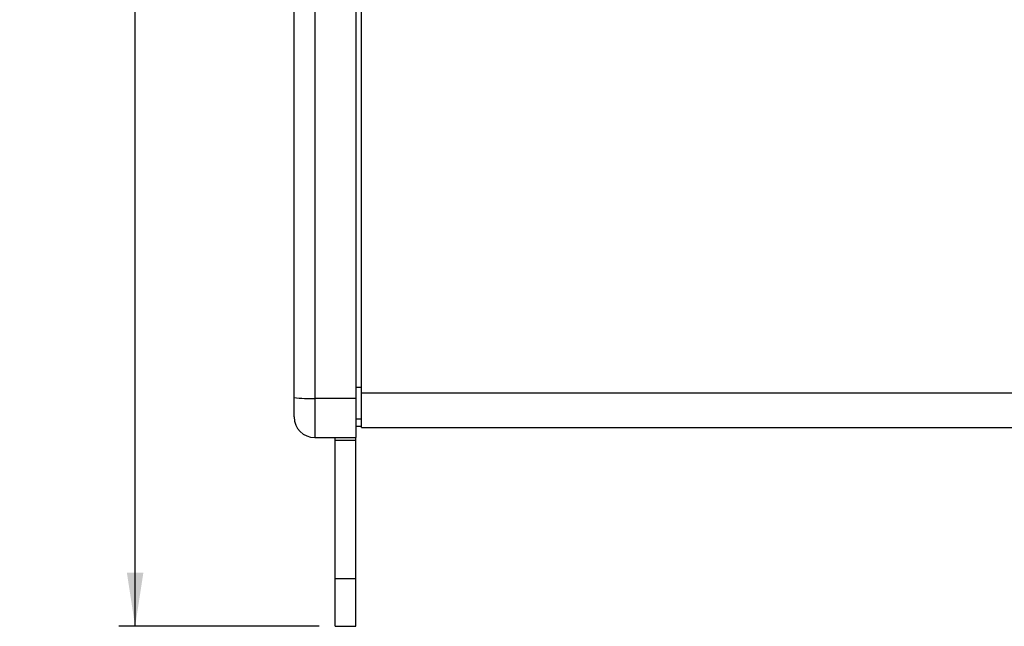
# Model space of a CAD drawing. Header units: millimetres. Extents: x 0 to 594, y 0 to 420.
# Tile 3 of 15: x 35 to 95, y 115 to 152. Entities that reach past the tile are written whole.
import ezdxf

# ---------------------------------------------------------------- set-up
doc = ezdxf.new("R2010")
doc.units = ezdxf.units.MM
doc.layers.add('OUTLINE', color=7, linetype='Continuous')
doc.styles.add('SLDTEXTSTYLE0', font='TXT', dxfattribs={"width": 0.75})
doc.dimstyles.new('SLDDIMSTYLE0', dxfattribs={"dimtxt": 3.5, "dimasz": 3.302, "dimexe": 0, "dimexo": 0.0625, "dimgap": 0.875, "dimtad": 0, "dimtih": 1, "dimtoh": 1, "dimlfac": 5, "dimrnd": 1e-09, "dimzin": 12, "dimdsep": 46, "dimtxsty": 'SLDTEXTSTYLE0', "dimsah": 1, "dimcen": 0.09, "dimadec": 0, "dimazin": 3, "dimtfac": 1, "dimtofl": 0, "dimtmove": 0, "dimatfit": 3, "dimfxl": 1, "dimfrac": 2, "dimtolj": 1, "dimtzin": 12, "dimarcsym": 0})

# ---------------------------------------------------------------- blocks, each defined once
blk = doc.blocks.new('_D_2')
at = {"layer": 'OUTLINE', "transparency": 16777216}
for p, q in [((53.099, 240.787), (40.767, 240.787)), ((41.767, 240.787), (41.767, 183.249)), ((37.242, 182.538), (36.175, 182.538)), ((36.175, 182.538), (36.175, 176.982)), ((46.293, 182.538), (47.36, 182.538)), ((47.36, 182.538), (47.36, 176.982)), ((36.175, 176.982), (37.242, 176.982)), ((47.36, 176.982), (46.293, 176.982)), ((41.767, 114.66), (41.767, 171.745)), ((53.099, 114.66), (40.767, 114.66))]:
    blk.add_line(p, q, dxfattribs=at)
for points in [[(41.767, 240.787), (41.259, 237.485), (42.275, 237.485)], [(41.767, 114.66), (42.275, 117.962), (41.259, 117.962)]]:
    blk.add_solid(points, dxfattribs=at)
at = {"layer": 'OUTLINE', "transparency": 16777216, "char_height": 3.5, "attachment_point": 1, "style": 'SLDTEXTSTYLE0'}
for s, insert in [('24.8', (37.242, 181.493)), ('630.63', (34.656, 176.257))]:
    blk.add_mtext(s, dxfattribs=dict(at, insert=insert))

msp = doc.modelspace()

# ---------------------------------------------------------------- linework, layer by layer
at = {"color": 7, "linetype": 'Continuous', "lineweight": 25}
for p, q in [((51.5592, 128.7547), (51.5592, 226.6925)), ((52.8292, 226.757), (52.8292, 128.6903)), ((55.3692, 226.757), (55.3692, 128.6903)), ((55.7045, 129.0191), (55.7045, 226.4282)), ((51.5592, 127.5492), (51.5592, 128.7547)), ((55.3692, 128.6903), (52.8292, 128.6903)), ((55.3692, 128.6903), (55.3692, 126.2792)), ((166.7939, 129.0191), (55.7045, 129.0191)), ((55.7045, 126.8967), (55.7045, 129.0191)), ((55.3692, 127.4267), (55.7045, 127.4267)), ((55.7045, 126.9558), (55.3692, 126.9558)), ((55.7045, 126.8967), (166.7939, 126.8967)), ((52.8292, 126.2792), (55.3692, 126.2792)), ((54.0992, 126.1215), (54.0992, 126.2792)), ((55.3692, 126.1215), (55.3692, 126.2792)), ((54.0992, 126.1215), (55.3692, 126.1215)), ((54.0992, 117.6135), (54.0992, 126.1215)), ((55.3692, 117.6135), (55.3692, 126.1215)), ((54.0992, 117.6135), (55.3692, 117.6135)), ((54.0992, 114.6602), (54.0992, 117.6135)), ((55.3692, 114.6602), (55.3692, 117.6135)), ((54.0992, 114.6602), (55.3692, 114.6602))]:
    msp.add_line(p, q, dxfattribs=at)
at = {"color": 8, "linetype": 'Continuous', "lineweight": 25}
for p, q in [((55.7045, 129.3569), (55.3692, 129.3569)), ((52.8292, 128.6903), (52.8292, 126.2792))]:
    msp.add_line(p, q, dxfattribs=at)
at = {"color": 7, "linetype": 'Continuous', "lineweight": 25}
for centre, radius, start, end in [((52.5125, 134.9936), 6.3112, 261.312182, 272.876161), ((52.8292, 127.5492), 1.27, 180, 270)]:
    msp.add_arc(centre, radius, start, end, dxfattribs=at)

# ---------------------------------------------------------------- dimensions: what is measured, and where the dimension line sits
at = {"layer": 'OUTLINE'}
dim = msp.add_linear_dim(base=(41.7675, 114.6602), p1=(54.0992, 240.787), p2=(54.0992, 114.6602), angle=90, dimstyle='SLDDIMSTYLE0', dxfattribs=at)
dim.commit()
dim.dimension.update_dxf_attribs({"geometry": '_D_2', "text_midpoint": (41.7675, 177.4969), "dimtype": 160})

doc.saveas('drawing.dxf')
